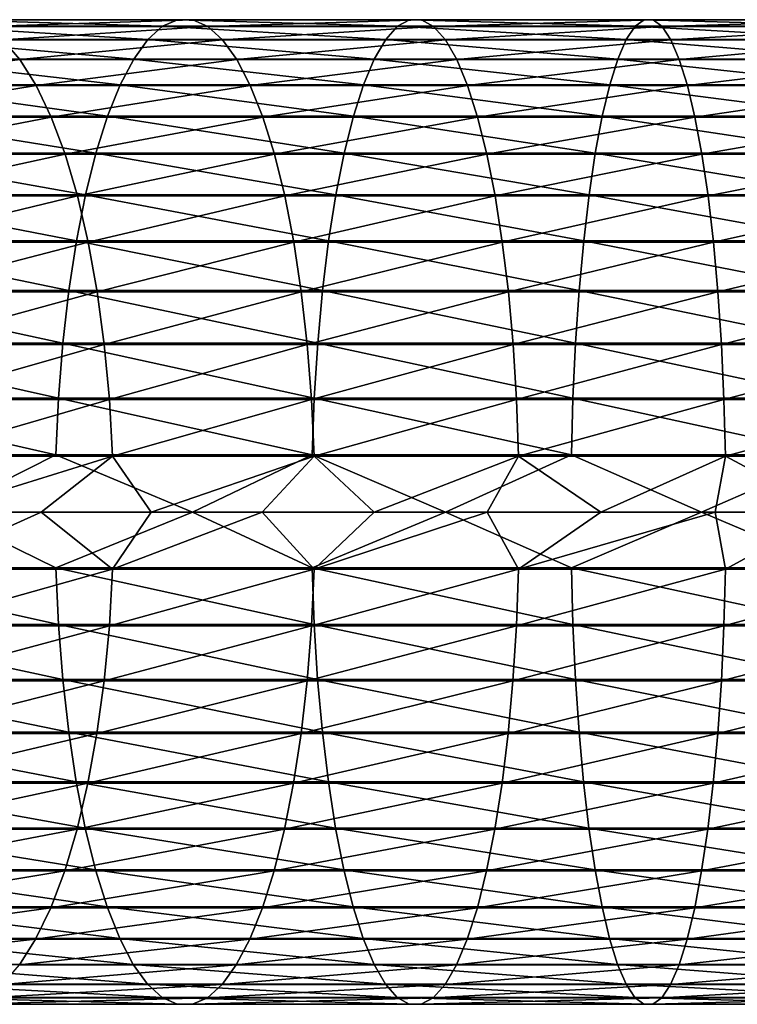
# Model space of a CAD drawing. Header units: metres. Extents: x -23 to 265, y -23 to 70.
# Tile 53 of 64: x 87 to 107, y -14 to 14. Entities that reach past the tile are written whole.
import ezdxf

# ---------------------------------------------------------------- set-up
doc = ezdxf.new("R2010")
doc.units = ezdxf.units.M
doc.layers.add('solid_SWIVIEL_SPOUT_SW0001', color=7, linetype='CONTINUOUS')

msp = doc.modelspace()

# ---------------------------------------------------------------- linework, layer by layer
at = {"layer": 'solid_SWIVIEL_SPOUT_SW0001'}
for points in [[(84.616531, 13.977437, 298.667114), (84.105621, 13.790409, 300.203308), (90.679047, 13.790409, 302.192902)], [(91.105766, 13.977437, 300.631226), (84.616531, 13.977437, 298.667114), (90.679047, 13.790409, 302.192902)], [(85.130836, 13.975067, 297.120728), (84.616531, 13.977437, 298.667114), (91.105766, 13.977437, 300.631226)], [(91.535332, 13.975067, 299.059174), (85.130836, 13.975067, 297.120728), (91.105766, 13.977437, 300.631226)], [(91.105766, 13.977437, 300.631226), (90.679047, 13.790409, 302.192902), (97.350815, 13.790409, 303.82254)], [(97.692101, 13.977437, 302.240021), (91.105766, 13.977437, 300.631226), (97.350815, 13.790409, 303.82254)], [(91.535332, 13.975067, 299.059174), (91.105766, 13.977437, 300.631226), (97.692101, 13.977437, 302.240021)], [(98.035652, 13.975067, 300.646973), (91.535332, 13.975067, 299.059174), (97.692101, 13.977437, 302.240021)], [(97.692101, 13.977437, 302.240021), (97.350815, 13.790409, 303.82254), (104.101242, 13.790409, 305.087463)], [(104.356079, 13.977437, 303.488739), (97.692101, 13.977437, 302.240021), (104.101242, 13.790409, 305.087463)], [(98.035652, 13.975067, 300.646973), (97.692101, 13.977437, 302.240021), (104.356079, 13.977437, 303.488739)], [(104.612602, 13.975067, 301.879364), (98.035652, 13.975067, 300.646973), (104.356079, 13.977437, 303.488739)], [(104.356079, 13.977437, 303.488739), (104.101242, 13.790409, 305.087463), (110.910408, 13.790409, 305.983917)], [(111.078041, 13.977437, 304.373688), (104.356079, 13.977437, 303.488739), (110.910408, 13.790409, 305.983917)], [(104.612602, 13.975067, 301.879364), (104.356079, 13.977437, 303.488739), (111.078041, 13.977437, 304.373688)], [(111.246788, 13.975067, 302.752777), (104.612602, 13.975067, 301.879364), (111.078041, 13.977437, 304.373688)], [(84.105621, 13.790409, 300.203308), (83.605034, 13.416516, 301.708435), (90.260941, 13.416516, 303.722992)], [(90.679047, 13.790409, 302.192902), (84.105621, 13.790409, 300.203308), (90.260941, 13.416516, 303.722992)], [(85.641571, 13.78333, 295.585052), (85.130836, 13.975067, 297.120728), (91.535332, 13.975067, 299.059174)], [(91.961914, 13.78333, 297.498047), (85.641571, 13.78333, 295.585052), (91.535332, 13.975067, 299.059174)], [(86.141815, 13.404825, 294.080933), (85.641571, 13.78333, 295.585052), (91.961914, 13.78333, 297.498047)], [(92.37973, 13.404825, 295.968994), (86.141815, 13.404825, 294.080933), (91.961914, 13.78333, 297.498047)], [(90.679047, 13.790409, 302.192902), (90.260941, 13.416516, 303.722992), (97.016426, 13.416516, 305.373108)], [(97.350815, 13.790409, 303.82254), (90.679047, 13.790409, 302.192902), (97.016426, 13.416516, 305.373108)], [(91.961914, 13.78333, 297.498047), (91.535332, 13.975067, 299.059174), (98.035652, 13.975067, 300.646973)], [(98.376816, 13.78333, 299.064972), (91.961914, 13.78333, 297.498047), (98.035652, 13.975067, 300.646973)], [(92.37973, 13.404825, 295.968994), (91.961914, 13.78333, 297.498047), (98.376816, 13.78333, 299.064972)], [(98.710976, 13.404825, 297.515472), (92.37973, 13.404825, 295.968994), (98.376816, 13.78333, 299.064972)], [(97.350815, 13.790409, 303.82254), (97.016426, 13.416516, 305.373108), (103.851555, 13.416516, 306.6539)], [(104.101242, 13.790409, 305.087463), (97.350815, 13.790409, 303.82254), (103.851555, 13.416516, 306.6539)], [(98.376816, 13.78333, 299.064972), (98.035652, 13.975067, 300.646973), (104.612602, 13.975067, 301.879364)], [(104.867355, 13.78333, 300.281189), (98.376816, 13.78333, 299.064972), (104.612602, 13.975067, 301.879364)], [(98.710976, 13.404825, 297.515472), (98.376816, 13.78333, 299.064972), (104.867355, 13.78333, 300.281189)], [(105.116867, 13.404825, 298.71582), (98.710976, 13.404825, 297.515472), (104.867355, 13.78333, 300.281189)], [(104.101242, 13.790409, 305.087463), (103.851555, 13.416516, 306.6539), (110.746162, 13.416516, 307.561584)], [(110.910408, 13.790409, 305.983917), (104.101242, 13.790409, 305.087463), (110.746162, 13.416516, 307.561584)], [(104.867355, 13.78333, 300.281189), (104.612602, 13.975067, 301.879364), (111.246788, 13.975067, 302.752777)], [(111.41436, 13.78333, 301.143127), (104.867355, 13.78333, 300.281189), (111.246788, 13.975067, 302.752777)], [(105.116867, 13.404825, 298.71582), (104.867355, 13.78333, 300.281189), (111.41436, 13.78333, 301.143127)], [(111.578491, 13.404825, 299.566528), (105.116867, 13.404825, 298.71582), (111.41436, 13.78333, 301.143127)], [(86.624786, 12.84468, 292.628754), (80.576767, 12.84468, 290.433105), (86.141815, 13.404825, 294.080933)], [(83.605034, 13.416516, 301.708435), (83.121552, 12.860826, 303.16217), (89.857117, 12.860826, 305.200836)], [(90.260941, 13.416516, 303.722992), (83.605034, 13.416516, 301.708435), (89.857117, 12.860826, 305.200836)], [(86.624786, 12.84468, 292.628754), (86.141815, 13.404825, 294.080933), (92.37973, 13.404825, 295.968994)], [(92.783119, 12.84468, 294.492706), (86.624786, 12.84468, 292.628754), (92.37973, 13.404825, 295.968994)], [(90.260941, 13.416516, 303.722992), (89.857117, 12.860826, 305.200836), (96.693459, 12.860826, 306.870697)], [(97.016426, 13.416516, 305.373108), (90.260941, 13.416516, 303.722992), (96.693459, 12.860826, 306.870697)], [(92.783119, 12.84468, 294.492706), (92.37973, 13.404825, 295.968994), (98.710976, 13.404825, 297.515472)], [(99.033592, 12.84468, 296.01947), (92.783119, 12.84468, 294.492706), (98.710976, 13.404825, 297.515472)], [(97.016426, 13.416516, 305.373108), (96.693459, 12.860826, 306.870697), (103.610405, 12.860826, 308.166809)], [(103.851555, 13.416516, 306.6539), (97.016426, 13.416516, 305.373108), (103.610405, 12.860826, 308.166809)], [(99.033592, 12.84468, 296.01947), (98.710976, 13.404825, 297.515472), (105.116867, 13.404825, 298.71582)], [(105.357765, 12.84468, 297.204529), (99.033592, 12.84468, 296.01947), (105.116867, 13.404825, 298.71582)], [(103.851555, 13.416516, 306.6539), (103.610405, 12.860826, 308.166809), (110.587532, 12.860826, 309.085388)], [(110.746162, 13.416516, 307.561584), (103.851555, 13.416516, 306.6539), (110.587532, 12.860826, 309.085388)], [(105.357765, 12.84468, 297.204529), (105.116867, 13.404825, 298.71582), (111.578491, 13.404825, 299.566528)], [(111.736961, 12.84468, 298.044342), (105.357765, 12.84468, 297.204529), (111.578491, 13.404825, 299.566528)], [(83.121552, 12.860826, 303.16217), (82.661728, 12.130866, 304.544769), (89.473061, 12.130866, 306.606384)], [(89.857117, 12.860826, 305.200836), (83.121552, 12.860826, 303.16217), (89.473061, 12.130866, 306.606384)], [(89.857117, 12.860826, 305.200836), (89.473061, 12.130866, 306.606384), (96.386299, 12.130866, 308.295013)], [(96.693459, 12.860826, 306.870697), (89.857117, 12.860826, 305.200836), (96.386299, 12.130866, 308.295013)], [(96.693459, 12.860826, 306.870697), (96.386299, 12.130866, 308.295013), (103.38105, 12.130866, 309.605713)], [(103.610405, 12.860826, 308.166809), (96.693459, 12.860826, 306.870697), (103.38105, 12.130866, 309.605713)], [(103.610405, 12.860826, 308.166809), (103.38105, 12.130866, 309.605713), (110.436653, 12.130866, 310.534607)], [(110.587532, 12.860826, 309.085388), (103.610405, 12.860826, 308.166809), (110.436653, 12.130866, 310.534607)], [(81.110222, 12.110486, 289.079498), (80.576767, 12.84468, 290.433105), (86.624786, 12.84468, 292.628754)], [(87.083939, 12.110486, 291.248169), (81.110222, 12.110486, 289.079498), (86.624786, 12.84468, 292.628754)], [(87.083939, 12.110486, 291.248169), (86.624786, 12.84468, 292.628754), (92.783119, 12.84468, 294.492706)], [(93.166618, 12.110486, 293.089233), (87.083939, 12.110486, 291.248169), (92.783119, 12.84468, 294.492706)], [(93.166618, 12.110486, 293.089233), (92.783119, 12.84468, 294.492706), (99.033592, 12.84468, 296.01947)], [(99.340309, 12.110486, 294.597229), (93.166618, 12.110486, 293.089233), (99.033592, 12.84468, 296.01947)], [(99.340309, 12.110486, 294.597229), (99.033592, 12.84468, 296.01947), (105.357765, 12.84468, 297.204529)], [(105.586784, 12.110486, 295.767731), (99.340309, 12.110486, 294.597229), (105.357765, 12.84468, 297.204529)], [(105.586784, 12.110486, 295.767731), (105.357765, 12.84468, 297.204529), (111.736961, 12.84468, 298.044342)], [(111.887611, 12.110486, 296.59726), (105.586784, 12.110486, 295.767731), (111.736961, 12.84468, 298.044342)], [(81.60878, 11.212191, 287.814453), (81.110222, 12.110486, 289.079498), (87.083939, 12.110486, 291.248169)], [(87.513062, 11.212191, 289.957916), (81.60878, 11.212191, 287.814453), (87.083939, 12.110486, 291.248169)], [(82.661728, 12.130866, 304.544769), (82.231781, 11.23653, 305.837494), (89.113953, 11.23653, 307.920563)], [(89.473061, 12.130866, 306.606384), (82.661728, 12.130866, 304.544769), (89.113953, 11.23653, 307.920563)], [(87.513062, 11.212191, 289.957916), (87.083939, 12.110486, 291.248169), (93.166618, 12.110486, 293.089233)], [(93.525032, 11.212191, 291.777588), (87.513062, 11.212191, 289.957916), (93.166618, 12.110486, 293.089233)], [(89.473061, 12.130866, 306.606384), (89.113953, 11.23653, 307.920563), (96.099098, 11.23653, 309.62677)], [(96.386299, 12.130866, 308.295013), (89.473061, 12.130866, 306.606384), (96.099098, 11.23653, 309.62677)], [(93.525032, 11.212191, 291.777588), (93.166618, 12.110486, 293.089233), (99.340309, 12.110486, 294.597229)], [(99.626961, 11.212191, 293.268036), (93.525032, 11.212191, 291.777588), (99.340309, 12.110486, 294.597229)], [(96.386299, 12.130866, 308.295013), (96.099098, 11.23653, 309.62677), (103.166595, 11.23653, 310.95108)], [(103.38105, 12.130866, 309.605713), (96.386299, 12.130866, 308.295013), (103.166595, 11.23653, 310.95108)], [(99.626961, 11.212191, 293.268036), (99.340309, 12.110486, 294.597229), (105.586784, 12.110486, 295.767731)], [(105.800827, 11.212191, 294.424927), (99.626961, 11.212191, 293.268036), (105.586784, 12.110486, 295.767731)], [(103.38105, 12.130866, 309.605713), (103.166595, 11.23653, 310.95108), (110.295586, 11.23653, 311.889648)], [(110.436653, 12.130866, 310.534607), (103.38105, 12.130866, 309.605713), (110.295586, 11.23653, 311.889648)], [(105.800827, 11.212191, 294.424927), (105.586784, 12.110486, 295.767731), (111.887611, 12.110486, 296.59726)], [(112.028412, 11.212191, 295.244812), (105.800827, 11.212191, 294.424927), (111.887611, 12.110486, 296.59726)], [(82.065689, 10.161966, 286.65506), (81.60878, 11.212191, 287.814453), (87.513062, 11.212191, 289.957916)], [(82.231781, 11.23653, 305.837494), (81.837555, 10.189936, 307.022858), (88.784683, 10.189936, 309.12558)], [(87.906326, 10.161966, 288.775452), (82.065689, 10.161966, 286.65506), (87.513062, 11.212191, 289.957916)], [(89.113953, 11.23653, 307.920563), (82.231781, 11.23653, 305.837494), (88.784683, 10.189936, 309.12558)], [(87.906326, 10.161966, 288.775452), (87.513062, 11.212191, 289.957916), (93.525032, 11.212191, 291.777588)], [(93.8535, 10.161966, 290.5755), (87.906326, 10.161966, 288.775452), (93.525032, 11.212191, 291.777588)], [(89.113953, 11.23653, 307.920563), (88.784683, 10.189936, 309.12558), (95.835754, 10.189936, 310.8479)], [(96.099098, 11.23653, 309.62677), (89.113953, 11.23653, 307.920563), (95.835754, 10.189936, 310.8479)], [(93.8535, 10.161966, 290.5755), (93.525032, 11.212191, 291.777588), (99.626961, 11.212191, 293.268036)], [(99.889656, 10.161966, 292.049896), (93.8535, 10.161966, 290.5755), (99.626961, 11.212191, 293.268036)], [(96.099098, 11.23653, 309.62677), (95.835754, 10.189936, 310.8479), (102.969963, 10.189936, 312.184723)], [(103.166595, 11.23653, 310.95108), (96.099098, 11.23653, 309.62677), (102.969963, 10.189936, 312.184723)], [(99.889656, 10.161966, 292.049896), (99.626961, 11.212191, 293.268036), (105.800827, 11.212191, 294.424927)], [(105.996979, 10.161966, 293.194305), (99.889656, 10.161966, 292.049896), (105.800827, 11.212191, 294.424927)], [(103.166595, 11.23653, 310.95108), (102.969963, 10.189936, 312.184723), (110.166237, 10.189936, 313.132141)], [(110.295586, 11.23653, 311.889648), (103.166595, 11.23653, 310.95108), (110.166237, 10.189936, 313.132141)], [(105.996979, 10.161966, 293.194305), (105.800827, 11.212191, 294.424927), (112.028412, 11.212191, 295.244812)], [(112.15744, 10.161966, 294.005341), (105.996979, 10.161966, 293.194305), (112.028412, 11.212191, 295.244812)], [(81.837555, 10.189936, 307.022858), (81.484375, 9.005264, 308.084808), (88.4897, 9.005264, 310.205109)], [(88.784683, 10.189936, 309.12558), (81.837555, 10.189936, 307.022858), (88.4897, 9.005264, 310.205109)], [(82.474747, 8.974045, 285.617096), (82.065689, 10.161966, 286.65506), (87.906326, 10.161966, 288.775452)], [(88.258415, 8.974045, 287.716797), (82.474747, 8.974045, 285.617096), (87.906326, 10.161966, 288.775452)], [(88.258415, 8.974045, 287.716797), (87.906326, 10.161966, 288.775452), (93.8535, 10.161966, 290.5755)], [(94.147575, 8.974045, 289.499298), (88.258415, 8.974045, 287.716797), (93.8535, 10.161966, 290.5755)], [(88.784683, 10.189936, 309.12558), (88.4897, 9.005264, 310.205109), (95.599838, 9.005264, 311.941864)], [(95.835754, 10.189936, 310.8479), (88.784683, 10.189936, 309.12558), (95.599838, 9.005264, 311.941864)], [(94.147575, 8.974045, 289.499298), (93.8535, 10.161966, 290.5755), (99.889656, 10.161966, 292.049896)], [(100.124855, 8.974045, 290.95932), (94.147575, 8.974045, 289.499298), (99.889656, 10.161966, 292.049896)], [(95.835754, 10.189936, 310.8479), (95.599838, 9.005264, 311.941864), (102.7938, 9.005264, 313.289886)], [(102.969963, 10.189936, 312.184723), (95.835754, 10.189936, 310.8479), (102.7938, 9.005264, 313.289886)], [(100.124855, 8.974045, 290.95932), (99.889656, 10.161966, 292.049896), (105.996979, 10.161966, 293.194305)], [(106.1726, 8.974045, 292.09256), (100.124855, 8.974045, 290.95932), (105.996979, 10.161966, 293.194305)], [(102.969963, 10.189936, 312.184723), (102.7938, 9.005264, 313.289886), (110.050362, 9.005264, 314.245239)], [(110.166237, 10.189936, 313.132141), (102.969963, 10.189936, 312.184723), (110.050362, 9.005264, 314.245239)], [(106.1726, 8.974045, 292.09256), (105.996979, 10.161966, 293.194305), (112.15744, 10.161966, 294.005341)], [(112.272964, 8.974045, 292.895691), (106.1726, 8.974045, 292.09256), (112.15744, 10.161966, 294.005341)], [(81.484375, 9.005264, 308.084808), (81.17704, 7.698569, 309.008881), (88.233002, 7.698569, 311.144531)], [(88.4897, 9.005264, 310.205109), (81.484375, 9.005264, 308.084808), (88.233002, 7.698569, 311.144531)], [(82.830429, 7.664522, 284.7146), (82.474747, 8.974045, 285.617096), (88.258415, 8.974045, 287.716797)], [(88.564552, 7.664522, 286.796326), (82.830429, 7.664522, 284.7146), (88.258415, 8.974045, 287.716797)], [(88.4897, 9.005264, 310.205109), (88.233002, 7.698569, 311.144531), (95.394539, 7.698569, 312.893829)], [(88.564552, 7.664522, 286.796326), (88.258415, 8.974045, 287.716797), (94.147575, 8.974045, 289.499298)], [(95.599838, 9.005264, 311.941864), (88.4897, 9.005264, 310.205109), (95.394539, 7.698569, 312.893829)], [(94.403275, 7.664522, 288.563538), (88.564552, 7.664522, 286.796326), (94.147575, 8.974045, 289.499298)], [(94.403275, 7.664522, 288.563538), (94.147575, 8.974045, 289.499298), (100.124855, 8.974045, 290.95932)], [(100.329346, 7.664522, 290.011047), (94.403275, 7.664522, 288.563538), (100.124855, 8.974045, 290.95932)], [(95.599838, 9.005264, 311.941864), (95.394539, 7.698569, 312.893829), (102.640503, 7.698569, 314.251617)], [(102.7938, 9.005264, 313.289886), (95.599838, 9.005264, 311.941864), (102.640503, 7.698569, 314.251617)], [(100.329346, 7.664522, 290.011047), (100.124855, 8.974045, 290.95932), (106.1726, 8.974045, 292.09256)], [(106.325294, 7.664522, 291.134583), (100.329346, 7.664522, 290.011047), (106.1726, 8.974045, 292.09256)], [(102.7938, 9.005264, 313.289886), (102.640503, 7.698569, 314.251617), (109.949524, 7.698569, 315.213867)], [(110.050362, 9.005264, 314.245239), (102.7938, 9.005264, 313.289886), (109.949524, 7.698569, 315.213867)], [(106.325294, 7.664522, 291.134583), (106.1726, 8.974045, 292.09256), (112.272964, 8.974045, 292.895691)], [(112.373413, 7.664522, 291.930847), (106.325294, 7.664522, 291.134583), (112.272964, 8.974045, 292.895691)], [(81.17704, 7.698569, 309.008881), (80.919701, 6.287555, 309.782623), (88.018066, 6.287555, 311.931122)], [(88.233002, 7.698569, 311.144531), (81.17704, 7.698569, 309.008881), (88.018066, 6.287555, 311.931122)], [(83.127892, 6.251143, 283.959808), (82.830429, 7.664522, 284.7146), (88.564552, 7.664522, 286.796326)], [(88.820587, 6.251143, 286.026459), (83.127892, 6.251143, 283.959808), (88.564552, 7.664522, 286.796326)], [(88.233002, 7.698569, 311.144531), (88.018066, 6.287555, 311.931122), (95.222641, 6.287555, 313.690918)], [(95.394539, 7.698569, 312.893829), (88.233002, 7.698569, 311.144531), (95.222641, 6.287555, 313.690918)], [(88.820587, 6.251143, 286.026459), (88.564552, 7.664522, 286.796326), (94.403275, 7.664522, 288.563538)], [(94.617119, 6.251143, 287.780914), (88.820587, 6.251143, 286.026459), (94.403275, 7.664522, 288.563538)], [(94.617119, 6.251143, 287.780914), (94.403275, 7.664522, 288.563538), (100.329346, 7.664522, 290.011047)], [(100.500381, 6.251143, 289.217987), (94.617119, 6.251143, 287.780914), (100.329346, 7.664522, 290.011047)], [(95.394539, 7.698569, 312.893829), (95.222641, 6.287555, 313.690918), (102.512154, 6.287555, 315.056854)], [(102.640503, 7.698569, 314.251617), (95.394539, 7.698569, 312.893829), (102.512154, 6.287555, 315.056854)], [(100.500381, 6.251143, 289.217987), (100.329346, 7.664522, 290.011047), (106.325294, 7.664522, 291.134583)], [(106.453003, 6.251143, 290.333405), (100.500381, 6.251143, 289.217987), (106.325294, 7.664522, 291.134583)], [(102.640503, 7.698569, 314.251617), (102.512154, 6.287555, 315.056854), (109.865089, 6.287555, 316.024872)], [(109.949524, 7.698569, 315.213867), (102.640503, 7.698569, 314.251617), (109.865089, 6.287555, 316.024872)], [(106.453003, 6.251143, 290.333405), (106.325294, 7.664522, 291.134583), (112.373413, 7.664522, 291.930847)], [(112.45742, 6.251143, 291.123901), (106.453003, 6.251143, 290.333405), (112.373413, 7.664522, 291.930847)], [(80.919701, 6.287555, 309.782623), (80.715858, 4.791343, 310.395538), (87.847809, 4.791343, 312.554199)], [(88.018066, 6.287555, 311.931122), (80.919701, 6.287555, 309.782623), (87.847809, 4.791343, 312.554199)], [(83.363129, 4.753058, 283.362915), (83.127892, 6.251143, 283.959808), (88.820587, 6.251143, 286.026459)], [(89.023056, 4.753058, 285.417694), (83.363129, 4.753058, 283.362915), (88.820587, 6.251143, 286.026459)], [(88.018066, 6.287555, 311.931122), (87.847809, 4.791343, 312.554199), (95.086472, 4.791343, 314.322327)], [(95.222641, 6.287555, 313.690918), (88.018066, 6.287555, 311.931122), (95.086472, 4.791343, 314.322327)], [(89.023056, 4.753058, 285.417694), (88.820587, 6.251143, 286.026459), (94.617119, 6.251143, 287.780914)], [(94.786232, 4.753058, 287.162048), (89.023056, 4.753058, 285.417694), (94.617119, 6.251143, 287.780914)], [(94.786232, 4.753058, 287.162048), (94.617119, 6.251143, 287.780914), (100.500381, 6.251143, 289.217987)], [(100.635628, 4.753058, 288.59082), (94.786232, 4.753058, 287.162048), (100.500381, 6.251143, 289.217987)], [(95.222641, 6.287555, 313.690918), (95.086472, 4.791343, 314.322327), (102.410477, 4.791343, 315.694733)], [(102.512154, 6.287555, 315.056854), (95.222641, 6.287555, 313.690918), (102.410477, 4.791343, 315.694733)], [(100.635628, 4.753058, 288.59082), (100.500381, 6.251143, 289.217987), (106.453003, 6.251143, 290.333405)], [(106.553993, 4.753058, 289.699829), (100.635628, 4.753058, 288.59082), (106.453003, 6.251143, 290.333405)], [(102.512154, 6.287555, 315.056854), (102.410477, 4.791343, 315.694733), (109.798203, 4.791343, 316.667328)], [(109.865089, 6.287555, 316.024872), (102.512154, 6.287555, 315.056854), (109.798203, 4.791343, 316.667328)], [(106.553993, 4.753058, 289.699829), (106.453003, 6.251143, 290.333405), (112.45742, 6.251143, 291.123901)], [(112.523849, 4.753058, 290.485779), (106.553993, 4.753058, 289.699829), (112.45742, 6.251143, 291.123901)], [(80.715858, 4.791343, 310.395538), (80.568268, 3.230207, 310.839325), (87.724541, 3.230207, 313.00531)], [(87.847809, 4.791343, 312.554199), (80.715858, 4.791343, 310.395538), (87.724541, 3.230207, 313.00531)], [(83.532936, 3.190568, 282.932037), (83.363129, 4.753058, 283.362915), (89.023056, 4.753058, 285.417694)], [(89.169212, 3.190568, 284.978241), (83.532936, 3.190568, 282.932037), (89.023056, 4.753058, 285.417694)], [(87.847809, 4.791343, 312.554199), (87.724541, 3.230207, 313.00531), (94.987885, 3.230207, 314.77948)], [(95.086472, 4.791343, 314.322327), (87.847809, 4.791343, 312.554199), (94.987885, 3.230207, 314.77948)], [(89.169212, 3.190568, 284.978241), (89.023056, 4.753058, 285.417694), (94.786232, 4.753058, 287.162048)], [(94.908302, 3.190568, 286.715302), (89.169212, 3.190568, 284.978241), (94.786232, 4.753058, 287.162048)], [(94.908302, 3.190568, 286.715302), (94.786232, 4.753058, 287.162048), (100.635628, 4.753058, 288.59082)], [(100.733261, 3.190568, 288.138123), (94.908302, 3.190568, 286.715302), (100.635628, 4.753058, 288.59082)], [(95.086472, 4.791343, 314.322327), (94.987885, 3.230207, 314.77948), (102.336861, 3.230207, 316.156555)], [(102.410477, 4.791343, 315.694733), (95.086472, 4.791343, 314.322327), (102.336861, 3.230207, 316.156555)], [(100.733261, 3.190568, 288.138123), (100.635628, 4.753058, 288.59082), (106.553993, 4.753058, 289.699829)], [(106.626892, 3.190568, 289.242493), (100.733261, 3.190568, 288.138123), (106.553993, 4.753058, 289.699829)], [(102.410477, 4.791343, 315.694733), (102.336861, 3.230207, 316.156555), (109.749779, 3.230207, 317.132477)], [(109.798203, 4.791343, 316.667328), (102.410477, 4.791343, 315.694733), (109.749779, 3.230207, 317.132477)], [(106.626892, 3.190568, 289.242493), (106.553993, 4.753058, 289.699829), (112.523849, 4.753058, 290.485779)], [(112.5718, 3.190568, 290.025146), (106.626892, 3.190568, 289.242493), (112.523849, 4.753058, 290.485779)], [(80.568268, 3.230207, 310.839325), (80.478935, 1.625301, 311.107941), (87.649925, 1.625301, 313.278381)], [(87.724541, 3.230207, 313.00531), (80.568268, 3.230207, 310.839325), (87.649925, 1.625301, 313.278381)], [(83.635017, 1.584845, 282.673035), (83.532936, 3.190568, 282.932037), (89.169212, 3.190568, 284.978241)], [(89.25708, 1.584845, 284.71405), (83.635017, 1.584845, 282.673035), (89.169212, 3.190568, 284.978241)], [(87.724541, 3.230207, 313.00531), (87.649925, 1.625301, 313.278381), (94.928207, 1.625301, 315.056213)], [(94.987885, 3.230207, 314.77948), (87.724541, 3.230207, 313.00531), (94.928207, 1.625301, 315.056213)], [(89.25708, 1.584845, 284.71405), (89.169212, 3.190568, 284.978241), (94.908302, 3.190568, 286.715302)], [(94.981689, 1.584845, 286.446716), (89.25708, 1.584845, 284.71405), (94.908302, 3.190568, 286.715302)], [(94.981689, 1.584845, 286.446716), (94.908302, 3.190568, 286.715302), (100.733261, 3.190568, 288.138123)], [(94.987885, 3.230207, 314.77948), (94.928207, 1.625301, 315.056213), (102.292297, 1.625301, 316.436127)], [(100.791954, 1.584845, 287.865967), (94.981689, 1.584845, 286.446716), (100.733261, 3.190568, 288.138123)], [(102.336861, 3.230207, 316.156555), (94.987885, 3.230207, 314.77948), (102.292297, 1.625301, 316.436127)], [(100.791954, 1.584845, 287.865967), (100.733261, 3.190568, 288.138123), (106.626892, 3.190568, 289.242493)], [(106.670715, 1.584845, 288.967529), (100.791954, 1.584845, 287.865967), (106.626892, 3.190568, 289.242493)], [(102.336861, 3.230207, 316.156555), (102.292297, 1.625301, 316.436127), (109.720467, 1.625301, 317.414063)], [(109.749779, 3.230207, 317.132477), (102.336861, 3.230207, 316.156555), (109.720467, 1.625301, 317.414063)], [(106.670715, 1.584845, 288.967529), (106.626892, 3.190568, 289.242493), (112.5718, 3.190568, 290.025146)], [(112.600632, 1.584845, 289.74823), (106.670715, 1.584845, 288.967529), (112.5718, 3.190568, 290.025146)], [(84.42115, 0, 312.452545), (87.649925, 1.625301, 313.278381), (80.478935, 1.625301, 311.107941)], [(84.131813, 0, 282.770874), (83.635017, 1.584845, 282.673035), (89.25708, 1.584845, 284.71405)], [(87.224693, 0, 283.920532), (84.131813, 0, 282.770874), (89.25708, 1.584845, 284.71405)], [(84.42115, 0, 312.452545), (91.524376, 0, 314.374329), (87.649925, 1.625301, 313.278381)], [(90.35067, 0, 284.976898), (87.224693, 0, 283.920532), (89.25708, 1.584845, 284.71405)], [(91.524376, 0, 314.374329), (94.928207, 1.625301, 315.056213), (87.649925, 1.625301, 313.278381)], [(90.35067, 0, 284.976898), (89.25708, 1.584845, 284.71405), (94.981689, 1.584845, 286.446716)], [(93.50692, 0, 285.939026), (90.35067, 0, 284.976898), (94.981689, 1.584845, 286.446716)], [(91.524376, 0, 314.374329), (98.71994, 0, 315.914734), (94.928207, 1.625301, 315.056213)], [(96.690605, 0, 286.806061), (93.50692, 0, 285.939026), (94.981689, 1.584845, 286.446716)], [(98.71994, 0, 315.914734), (102.292297, 1.625301, 316.436127), (94.928207, 1.625301, 315.056213)], [(96.690605, 0, 286.806061), (94.981689, 1.584845, 286.446716), (100.791954, 1.584845, 287.865967)], [(99.898865, 0, 287.57724), (96.690605, 0, 286.806061), (100.791954, 1.584845, 287.865967)], [(98.71994, 0, 315.914734), (105.987389, 0, 317.069397), (102.292297, 1.625301, 316.436127)], [(103.128807, 0, 288.251831), (99.898865, 0, 287.57724), (100.791954, 1.584845, 287.865967)], [(103.128807, 0, 288.251831), (100.791954, 1.584845, 287.865967), (106.670715, 1.584845, 288.967529)], [(105.987389, 0, 317.069397), (109.720467, 1.625301, 317.414063), (102.292297, 1.625301, 316.436127)], [(106.377533, 0, 288.829224), (103.128807, 0, 288.251831), (106.670715, 1.584845, 288.967529)], [(105.987389, 0, 317.069397), (113.306046, 0, 317.835022), (109.720467, 1.625301, 317.414063)], [(109.64212, 0, 289.308929), (106.377533, 0, 288.829224), (106.670715, 1.584845, 288.967529)], [(109.64212, 0, 289.308929), (106.670715, 1.584845, 288.967529), (112.600632, 1.584845, 289.74823)], [(87.648689, -1.584845, 313.282898), (84.42115, 0, 312.452545), (80.477455, -1.584845, 311.112366)], [(87.648689, -1.584845, 313.282898), (91.524376, 0, 314.374329), (84.42115, 0, 312.452545)], [(94.927223, -1.584845, 315.06076), (91.524376, 0, 314.374329), (87.648689, -1.584845, 313.282898)], [(94.927223, -1.584845, 315.06076), (98.71994, 0, 315.914734), (91.524376, 0, 314.374329)], [(102.291565, -1.584845, 316.440735), (98.71994, 0, 315.914734), (94.927223, -1.584845, 315.06076)], [(102.291565, -1.584845, 316.440735), (105.987389, 0, 317.069397), (98.71994, 0, 315.914734)], [(109.719986, -1.584845, 317.418701), (105.987389, 0, 317.069397), (102.291565, -1.584845, 316.440735)], [(109.719986, -1.584845, 317.418701), (113.306046, 0, 317.835022), (105.987389, 0, 317.069397)], [(83.633308, -1.625301, 282.677368), (84.131813, 0, 282.770874), (87.224693, 0, 283.920532)], [(89.255608, -1.625301, 284.718475), (83.633308, -1.625301, 282.677368), (87.224693, 0, 283.920532)], [(89.255608, -1.625301, 284.718475), (87.224693, 0, 283.920532), (90.35067, 0, 284.976898)], [(89.255608, -1.625301, 284.718475), (90.35067, 0, 284.976898), (93.50692, 0, 285.939026)], [(94.980461, -1.625301, 286.451233), (89.255608, -1.625301, 284.718475), (93.50692, 0, 285.939026)], [(94.980461, -1.625301, 286.451233), (93.50692, 0, 285.939026), (96.690605, 0, 286.806061)], [(94.980461, -1.625301, 286.451233), (96.690605, 0, 286.806061), (99.898865, 0, 287.57724)], [(100.79097, -1.625301, 287.870514), (94.980461, -1.625301, 286.451233), (99.898865, 0, 287.57724)], [(100.79097, -1.625301, 287.870514), (99.898865, 0, 287.57724), (103.128807, 0, 288.251831)], [(100.79097, -1.625301, 287.870514), (103.128807, 0, 288.251831), (106.377533, 0, 288.829224)], [(106.669983, -1.625301, 288.972137), (100.79097, -1.625301, 287.870514), (106.377533, 0, 288.829224)], [(106.669983, -1.625301, 288.972137), (106.377533, 0, 288.829224), (109.64212, 0, 289.308929)], [(112.600151, -1.625301, 289.752869), (106.669983, -1.625301, 288.972137), (109.64212, 0, 289.308929)], [(80.477455, -1.584845, 311.112366), (80.565323, -3.190568, 310.848175), (87.722076, -3.190568, 313.014343)], [(87.648689, -1.584845, 313.282898), (80.477455, -1.584845, 311.112366), (87.722076, -3.190568, 313.014343)], [(83.52951, -3.230207, 282.940735), (83.633308, -1.625301, 282.677368), (89.255608, -1.625301, 284.718475)], [(89.166267, -3.230207, 284.987091), (83.52951, -3.230207, 282.940735), (89.255608, -1.625301, 284.718475)], [(87.648689, -1.584845, 313.282898), (87.722076, -3.190568, 313.014343), (94.985916, -3.190568, 314.788605)], [(94.927223, -1.584845, 315.06076), (87.648689, -1.584845, 313.282898), (94.985916, -3.190568, 314.788605)], [(89.166267, -3.230207, 284.987091), (89.255608, -1.625301, 284.718475), (94.980461, -1.625301, 286.451233)], [(94.905846, -3.230207, 286.724304), (89.166267, -3.230207, 284.987091), (94.980461, -1.625301, 286.451233)], [(94.905846, -3.230207, 286.724304), (94.980461, -1.625301, 286.451233), (100.79097, -1.625301, 287.870514)], [(100.731293, -3.230207, 288.147247), (94.905846, -3.230207, 286.724304), (100.79097, -1.625301, 287.870514)], [(94.927223, -1.584845, 315.06076), (94.985916, -3.190568, 314.788605), (102.335388, -3.190568, 316.165771)], [(102.291565, -1.584845, 316.440735), (94.927223, -1.584845, 315.06076), (102.335388, -3.190568, 316.165771)], [(100.731293, -3.230207, 288.147247), (100.79097, -1.625301, 287.870514), (106.669983, -1.625301, 288.972137)], [(106.62542, -3.230207, 289.251709), (100.731293, -3.230207, 288.147247), (106.669983, -1.625301, 288.972137)], [(102.291565, -1.584845, 316.440735), (102.335388, -3.190568, 316.165771), (109.74881, -3.190568, 317.141785)], [(109.719986, -1.584845, 317.418701), (102.291565, -1.584845, 316.440735), (109.74881, -3.190568, 317.141785)], [(106.62542, -3.230207, 289.251709), (106.669983, -1.625301, 288.972137), (112.600151, -1.625301, 289.752869)], [(112.570839, -3.230207, 290.034424), (106.62542, -3.230207, 289.251709), (112.600151, -1.625301, 289.752869)], [(80.565323, -3.190568, 310.848175), (80.711479, -4.753058, 310.408722), (87.844154, -4.753058, 312.567566)], [(87.722076, -3.190568, 313.014343), (80.565323, -3.190568, 310.848175), (87.844154, -4.753058, 312.567566)], [(83.35804, -4.791343, 283.375824), (83.52951, -3.230207, 282.940735), (89.166267, -3.230207, 284.987091)], [(89.018677, -4.791343, 285.430847), (83.35804, -4.791343, 283.375824), (89.166267, -3.230207, 284.987091)], [(87.722076, -3.190568, 313.014343), (87.844154, -4.753058, 312.567566), (95.083549, -4.753058, 314.335876)], [(94.985916, -3.190568, 314.788605), (87.722076, -3.190568, 313.014343), (95.083549, -4.753058, 314.335876)], [(89.018677, -4.791343, 285.430847), (89.166267, -3.230207, 284.987091), (94.905846, -3.230207, 286.724304)], [(94.78257, -4.791343, 287.175446), (89.018677, -4.791343, 285.430847), (94.905846, -3.230207, 286.724304)], [(94.78257, -4.791343, 287.175446), (94.905846, -3.230207, 286.724304), (100.731293, -3.230207, 288.147247)], [(100.632706, -4.791343, 288.604401), (94.78257, -4.791343, 287.175446), (100.731293, -3.230207, 288.147247)], [(94.985916, -3.190568, 314.788605), (95.083549, -4.753058, 314.335876), (102.408295, -4.753058, 315.708435)], [(102.335388, -3.190568, 316.165771), (94.985916, -3.190568, 314.788605), (102.408295, -4.753058, 315.708435)], [(100.632706, -4.791343, 288.604401), (100.731293, -3.230207, 288.147247), (106.62542, -3.230207, 289.251709)], [(106.551804, -4.791343, 289.713531), (100.632706, -4.791343, 288.604401), (106.62542, -3.230207, 289.251709)], [(102.335388, -3.190568, 316.165771), (102.408295, -4.753058, 315.708435), (109.796768, -4.753058, 316.681152)], [(109.74881, -3.190568, 317.141785), (102.335388, -3.190568, 316.165771), (109.796768, -4.753058, 316.681152)], [(106.551804, -4.791343, 289.713531), (106.62542, -3.230207, 289.251709), (112.570839, -3.230207, 290.034424)], [(112.522408, -4.791343, 290.499573), (106.551804, -4.791343, 289.713531), (112.570839, -3.230207, 290.034424)], [(80.711479, -4.753058, 310.408722), (80.913948, -6.251143, 309.799927), (88.01326, -6.251143, 311.9487)], [(87.844154, -4.753058, 312.567566), (80.711479, -4.753058, 310.408722), (88.01326, -6.251143, 311.9487)], [(83.121208, -6.287555, 283.976776), (83.35804, -4.791343, 283.375824), (89.018677, -4.791343, 285.430847)], [(88.814835, -6.287555, 286.043762), (83.121208, -6.287555, 283.976776), (89.018677, -4.791343, 285.430847)], [(87.844154, -4.753058, 312.567566), (88.01326, -6.251143, 311.9487), (95.218796, -6.251143, 313.70874)], [(95.083549, -4.753058, 314.335876), (87.844154, -4.753058, 312.567566), (95.218796, -6.251143, 313.70874)], [(88.814835, -6.287555, 286.043762), (89.018677, -4.791343, 285.430847), (94.78257, -4.791343, 287.175446)], [(94.612312, -6.287555, 287.798523), (88.814835, -6.287555, 286.043762), (94.78257, -4.791343, 287.175446)], [(94.612312, -6.287555, 287.798523), (94.78257, -4.791343, 287.175446), (100.632706, -4.791343, 288.604401)], [(100.496536, -6.287555, 289.235809), (94.612312, -6.287555, 287.798523), (100.632706, -4.791343, 288.604401)], [(95.083549, -4.753058, 314.335876), (95.218796, -6.251143, 313.70874), (102.509277, -6.251143, 315.07486)], [(102.408295, -4.753058, 315.708435), (95.083549, -4.753058, 314.335876), (102.509277, -6.251143, 315.07486)], [(100.496536, -6.287555, 289.235809), (100.632706, -4.791343, 288.604401), (106.551804, -4.791343, 289.713531)], [(106.450134, -6.287555, 290.35141), (100.496536, -6.287555, 289.235809), (106.551804, -4.791343, 289.713531)], [(102.408295, -4.753058, 315.708435), (102.509277, -6.251143, 315.07486), (109.863197, -6.251143, 316.04303)], [(109.796768, -4.753058, 316.681152), (102.408295, -4.753058, 315.708435), (109.863197, -6.251143, 316.04303)], [(106.450134, -6.287555, 290.35141), (106.551804, -4.791343, 289.713531), (112.522408, -4.791343, 290.499573)], [(112.455528, -6.287555, 291.142029), (106.450134, -6.287555, 290.35141), (112.522408, -4.791343, 290.499573)], [(80.913948, -6.251143, 309.799927), (81.169983, -7.664522, 309.03009), (88.227112, -7.664522, 311.166077)], [(88.01326, -6.251143, 311.9487), (80.913948, -6.251143, 309.799927), (88.227112, -7.664522, 311.166077)], [(82.822235, -7.698569, 284.735382), (83.121208, -6.287555, 283.976776), (88.814835, -6.287555, 286.043762)], [(88.557503, -7.698569, 286.817505), (82.822235, -7.698569, 284.735382), (88.814835, -6.287555, 286.043762)], [(88.01326, -6.251143, 311.9487), (88.227112, -7.664522, 311.166077), (95.389824, -7.664522, 312.91568)], [(95.218796, -6.251143, 313.70874), (88.01326, -6.251143, 311.9487), (95.389824, -7.664522, 312.91568)], [(88.557503, -7.698569, 286.817505), (88.814835, -6.287555, 286.043762), (94.612312, -6.287555, 287.798523)], [(94.397385, -7.698569, 288.585083), (88.557503, -7.698569, 286.817505), (94.612312, -6.287555, 287.798523)], [(94.397385, -7.698569, 288.585083), (94.612312, -6.287555, 287.798523), (100.496536, -6.287555, 289.235809)], [(100.324638, -7.698569, 290.032898), (94.397385, -7.698569, 288.585083), (100.496536, -6.287555, 289.235809)], [(95.218796, -6.251143, 313.70874), (95.389824, -7.664522, 312.91568), (102.636986, -7.664522, 314.273682)], [(102.509277, -6.251143, 315.07486), (95.218796, -6.251143, 313.70874), (102.636986, -7.664522, 314.273682)], [(100.324638, -7.698569, 290.032898), (100.496536, -6.287555, 289.235809), (106.450134, -6.287555, 290.35141)], [(106.321777, -7.698569, 291.156647), (100.324638, -7.698569, 290.032898), (106.450134, -6.287555, 290.35141)], [(102.509277, -6.251143, 315.07486), (102.636986, -7.664522, 314.273682), (109.947205, -7.664522, 315.236084)], [(109.863197, -6.251143, 316.04303), (102.509277, -6.251143, 315.07486), (109.947205, -7.664522, 315.236084)], [(106.321777, -7.698569, 291.156647), (106.450134, -6.287555, 290.35141), (112.455528, -6.287555, 291.142029)], [(112.371094, -7.698569, 291.953064), (106.321777, -7.698569, 291.156647), (112.455528, -6.287555, 291.142029)], [(81.169983, -7.664522, 309.03009), (81.47612, -8.974045, 308.109619), (88.482803, -8.974045, 310.230347)], [(88.227112, -7.664522, 311.166077), (81.169983, -7.664522, 309.03009), (88.482803, -8.974045, 310.230347)], [(82.465164, -9.005264, 285.641449), (82.822235, -7.698569, 284.735382), (88.557503, -7.698569, 286.817505)], [(88.25016, -9.005264, 287.741608), (82.465164, -9.005264, 285.641449), (88.557503, -7.698569, 286.817505)], [(88.227112, -7.664522, 311.166077), (88.482803, -8.974045, 310.230347), (95.594322, -8.974045, 311.967407)], [(95.389824, -7.664522, 312.91568), (88.227112, -7.664522, 311.166077), (95.594322, -8.974045, 311.967407)], [(88.25016, -9.005264, 287.741608), (88.557503, -7.698569, 286.817505), (94.397385, -7.698569, 288.585083)], [(94.140686, -9.005264, 289.524506), (88.25016, -9.005264, 287.741608), (94.397385, -7.698569, 288.585083)], [(94.140686, -9.005264, 289.524506), (94.397385, -7.698569, 288.585083), (100.324638, -7.698569, 290.032898)], [(100.119339, -9.005264, 290.984863), (94.140686, -9.005264, 289.524506), (100.324638, -7.698569, 290.032898)], [(95.389824, -7.664522, 312.91568), (95.594322, -8.974045, 311.967407), (102.789688, -8.974045, 313.315704)], [(102.636986, -7.664522, 314.273682), (95.389824, -7.664522, 312.91568), (102.789688, -8.974045, 313.315704)], [(100.119339, -9.005264, 290.984863), (100.324638, -7.698569, 290.032898), (106.321777, -7.698569, 291.156647)], [(106.16848, -9.005264, 292.118378), (100.119339, -9.005264, 290.984863), (106.321777, -7.698569, 291.156647)], [(102.636986, -7.664522, 314.273682), (102.789688, -8.974045, 313.315704), (110.047653, -8.974045, 314.27124)], [(109.947205, -7.664522, 315.236084), (102.636986, -7.664522, 314.273682), (110.047653, -8.974045, 314.27124)], [(106.16848, -9.005264, 292.118378), (106.321777, -7.698569, 291.156647), (112.371094, -7.698569, 291.953064)], [(112.270256, -9.005264, 292.921692), (106.16848, -9.005264, 292.118378), (112.371094, -7.698569, 291.953064)], [(81.47612, -8.974045, 308.109619), (81.828209, -10.161966, 307.050964), (88.776878, -10.161966, 309.154144)], [(88.482803, -8.974045, 310.230347), (81.47612, -8.974045, 308.109619), (88.776878, -10.161966, 309.154144)], [(82.054832, -10.189936, 286.682617), (82.465164, -9.005264, 285.641449), (88.25016, -9.005264, 287.741608)], [(87.896988, -10.189936, 288.803528), (82.054832, -10.189936, 286.682617), (88.25016, -9.005264, 287.741608)], [(87.896988, -10.189936, 288.803528), (88.25016, -9.005264, 287.741608), (94.140686, -9.005264, 289.524506)], [(93.845703, -10.189936, 290.604034), (87.896988, -10.189936, 288.803528), (94.140686, -9.005264, 289.524506)], [(88.482803, -8.974045, 310.230347), (88.776878, -10.161966, 309.154144), (95.829514, -10.161966, 310.876831)], [(95.594322, -8.974045, 311.967407), (88.482803, -8.974045, 310.230347), (95.829514, -10.161966, 310.876831)], [(93.845703, -10.189936, 290.604034), (94.140686, -9.005264, 289.524506), (100.119339, -9.005264, 290.984863)], [(99.883415, -10.189936, 292.078827), (93.845703, -10.189936, 290.604034), (100.119339, -9.005264, 290.984863)], [(95.594322, -8.974045, 311.967407), (95.829514, -10.161966, 310.876831), (102.965302, -10.161966, 312.213959)], [(102.789688, -8.974045, 313.315704), (95.594322, -8.974045, 311.967407), (102.965302, -10.161966, 312.213959)], [(99.883415, -10.189936, 292.078827), (100.119339, -9.005264, 290.984863), (106.16848, -9.005264, 292.118378)], [(105.992325, -10.189936, 293.223541), (99.883415, -10.189936, 292.078827), (106.16848, -9.005264, 292.118378)], [(102.789688, -8.974045, 313.315704), (102.965302, -10.161966, 312.213959), (110.163177, -10.161966, 313.16156)], [(110.047653, -8.974045, 314.27124), (102.789688, -8.974045, 313.315704), (110.163177, -10.161966, 313.16156)], [(105.992325, -10.189936, 293.223541), (106.16848, -9.005264, 292.118378), (112.270256, -9.005264, 292.921692)], [(112.154373, -10.189936, 294.03479), (105.992325, -10.189936, 293.223541), (112.270256, -9.005264, 292.921692)], [(81.596809, -11.23653, 287.844818), (82.054832, -10.189936, 286.682617), (87.896988, -10.189936, 288.803528)], [(87.502754, -11.23653, 289.988892), (81.596809, -11.23653, 287.844818), (87.896988, -10.189936, 288.803528)], [(81.828209, -10.161966, 307.050964), (82.221481, -11.212191, 305.8685), (89.105347, -11.212191, 307.952057)], [(88.776878, -10.161966, 309.154144), (81.828209, -10.161966, 307.050964), (89.105347, -11.212191, 307.952057)], [(87.502754, -11.23653, 289.988892), (87.896988, -10.189936, 288.803528), (93.845703, -10.189936, 290.604034)], [(93.516426, -11.23653, 291.809082), (87.502754, -11.23653, 289.988892), (93.845703, -10.189936, 290.604034)], [(88.776878, -10.161966, 309.154144), (89.105347, -11.212191, 307.952057), (96.092216, -11.212191, 309.658661)], [(95.829514, -10.161966, 310.876831), (88.776878, -10.161966, 309.154144), (96.092216, -11.212191, 309.658661)], [(93.516426, -11.23653, 291.809082), (93.845703, -10.189936, 290.604034), (99.883415, -10.189936, 292.078827)], [(99.620079, -11.23653, 293.299957), (93.516426, -11.23653, 291.809082), (99.883415, -10.189936, 292.078827)], [(95.829514, -10.161966, 310.876831), (96.092216, -11.212191, 309.658661), (103.161461, -11.212191, 310.983337)], [(102.965302, -10.161966, 312.213959), (95.829514, -10.161966, 310.876831), (103.161461, -11.212191, 310.983337)], [(99.620079, -11.23653, 293.299957), (99.883415, -10.189936, 292.078827), (105.992325, -10.189936, 293.223541)], [(105.795685, -11.23653, 294.457184), (99.620079, -11.23653, 293.299957), (105.992325, -10.189936, 293.223541)], [(102.965302, -10.161966, 312.213959), (103.161461, -11.212191, 310.983337), (110.292206, -11.212191, 311.922119)], [(110.163177, -10.161966, 313.16156), (102.965302, -10.161966, 312.213959), (110.292206, -11.212191, 311.922119)], [(105.795685, -11.23653, 294.457184), (105.992325, -10.189936, 293.223541), (112.154373, -10.189936, 294.03479)], [(112.025024, -11.23653, 295.277283), (105.795685, -11.23653, 294.457184), (112.154373, -10.189936, 294.03479)], [(81.097298, -12.130866, 289.112305), (81.596809, -11.23653, 287.844818), (87.502754, -11.23653, 289.988892)], [(87.072815, -12.130866, 291.281647), (81.097298, -12.130866, 289.112305), (87.502754, -11.23653, 289.988892)], [(82.221481, -11.212191, 305.8685), (82.650597, -12.110486, 304.578217), (89.46376, -12.110486, 306.640381)], [(89.105347, -11.212191, 307.952057), (82.221481, -11.212191, 305.8685), (89.46376, -12.110486, 306.640381)], [(87.072815, -12.130866, 291.281647), (87.502754, -11.23653, 289.988892), (93.516426, -11.23653, 291.809082)], [(93.157326, -12.130866, 293.12326), (87.072815, -12.130866, 291.281647), (93.516426, -11.23653, 291.809082)], [(89.105347, -11.212191, 307.952057), (89.46376, -12.110486, 306.640381), (96.378868, -12.110486, 308.329468)], [(96.092216, -11.212191, 309.658661), (89.105347, -11.212191, 307.952057), (96.378868, -12.110486, 308.329468)], [(93.157326, -12.130866, 293.12326), (93.516426, -11.23653, 291.809082), (99.620079, -11.23653, 293.299957)], [(99.332878, -12.130866, 294.631714), (93.157326, -12.130866, 293.12326), (99.620079, -11.23653, 293.299957)], [(96.092216, -11.212191, 309.658661), (96.378868, -12.110486, 308.329468), (103.375496, -12.110486, 309.640533)], [(103.161461, -11.212191, 310.983337), (96.092216, -11.212191, 309.658661), (103.375496, -12.110486, 309.640533)], [(99.332878, -12.130866, 294.631714), (99.620079, -11.23653, 293.299957), (105.795685, -11.23653, 294.457184)], [(105.581238, -12.130866, 295.802551), (99.332878, -12.130866, 294.631714), (105.795685, -11.23653, 294.457184)], [(103.161461, -11.212191, 310.983337), (103.375496, -12.110486, 309.640533), (110.433006, -12.110486, 310.569672)], [(110.292206, -11.212191, 311.922119), (103.161461, -11.212191, 310.983337), (110.433006, -12.110486, 310.569672)], [(105.581238, -12.130866, 295.802551), (105.795685, -11.23653, 294.457184), (112.025024, -11.23653, 295.277283)], [(111.883957, -12.130866, 296.632324), (105.581238, -12.130866, 295.802551), (112.025024, -11.23653, 295.277283)], [(80.563057, -12.860826, 290.467896), (81.097298, -12.130866, 289.112305), (87.072815, -12.130866, 291.281647)], [(86.612984, -12.860826, 292.664246), (80.563057, -12.860826, 290.467896), (87.072815, -12.130866, 291.281647)], [(82.650597, -12.110486, 304.578217), (83.109756, -12.84468, 303.197632), (89.847267, -12.84468, 305.236908)], [(89.46376, -12.110486, 306.640381), (82.650597, -12.110486, 304.578217), (89.847267, -12.84468, 305.236908)], [(86.612984, -12.860826, 292.664246), (87.072815, -12.130866, 291.281647), (93.157326, -12.130866, 293.12326)], [(92.773262, -12.860826, 294.528778), (86.612984, -12.860826, 292.664246), (93.157326, -12.130866, 293.12326)], [(89.46376, -12.110486, 306.640381), (89.847267, -12.84468, 305.236908), (96.685577, -12.84468, 306.907257)], [(96.378868, -12.110486, 308.329468), (89.46376, -12.110486, 306.640381), (96.685577, -12.84468, 306.907257)], [(92.773262, -12.860826, 294.528778), (93.157326, -12.130866, 293.12326), (99.332878, -12.130866, 294.631714)], [(99.025711, -12.860826, 296.05603), (92.773262, -12.860826, 294.528778), (99.332878, -12.130866, 294.631714)], [(96.378868, -12.110486, 308.329468), (96.685577, -12.84468, 306.907257), (103.604515, -12.84468, 308.203735)], [(103.375496, -12.110486, 309.640533), (96.378868, -12.110486, 308.329468), (103.604515, -12.84468, 308.203735)], [(99.025711, -12.860826, 296.05603), (99.332878, -12.130866, 294.631714), (105.581238, -12.130866, 295.802551)], [(105.351883, -12.860826, 297.241455), (99.025711, -12.860826, 296.05603), (105.581238, -12.130866, 295.802551)], [(103.375496, -12.110486, 309.640533), (103.604515, -12.84468, 308.203735), (110.583656, -12.84468, 309.122559)], [(110.433006, -12.110486, 310.569672), (103.375496, -12.110486, 309.640533), (110.583656, -12.84468, 309.122559)], [(105.351883, -12.860826, 297.241455), (105.581238, -12.130866, 295.802551), (111.883957, -12.130866, 296.632324)], [(111.733086, -12.860826, 298.081543), (105.351883, -12.860826, 297.241455), (111.883957, -12.130866, 296.632324)], [(83.109756, -12.84468, 303.197632), (83.592728, -13.404825, 301.745453), (90.250656, -13.404825, 303.76062)], [(89.847267, -12.84468, 305.236908), (83.109756, -12.84468, 303.197632), (90.250656, -13.404825, 303.76062)], [(89.847267, -12.84468, 305.236908), (90.250656, -13.404825, 303.76062), (97.008202, -13.404825, 305.411255)], [(96.685577, -12.84468, 306.907257), (89.847267, -12.84468, 305.236908), (97.008202, -13.404825, 305.411255)], [(96.685577, -12.84468, 306.907257), (97.008202, -13.404825, 305.411255), (103.845421, -13.404825, 306.692444)], [(103.604515, -12.84468, 308.203735), (96.685577, -12.84468, 306.907257), (103.845421, -13.404825, 306.692444)], [(103.604515, -12.84468, 308.203735), (103.845421, -13.404825, 306.692444), (110.742126, -13.404825, 307.600403)], [(110.583656, -12.84468, 309.122559), (103.604515, -12.84468, 308.203735), (110.742126, -13.404825, 307.600403)], [(86.129501, -13.416516, 294.11795), (86.612984, -12.860826, 292.664246), (92.773262, -12.860826, 294.528778)], [(92.369446, -13.416516, 296.006622), (86.129501, -13.416516, 294.11795), (92.773262, -12.860826, 294.528778)], [(92.369446, -13.416516, 296.006622), (92.773262, -12.860826, 294.528778), (99.025711, -12.860826, 296.05603)], [(98.702751, -13.416516, 297.553619), (92.369446, -13.416516, 296.006622), (99.025711, -12.860826, 296.05603)], [(98.702751, -13.416516, 297.553619), (99.025711, -12.860826, 296.05603), (105.351883, -12.860826, 297.241455)], [(105.110725, -13.416516, 298.754364), (98.702751, -13.416516, 297.553619), (105.351883, -12.860826, 297.241455)], [(105.110725, -13.416516, 298.754364), (105.351883, -12.860826, 297.241455), (111.733086, -12.860826, 298.081543)], [(111.574455, -13.416516, 299.605316), (105.110725, -13.416516, 298.754364), (111.733086, -12.860826, 298.081543)], [(83.592728, -13.404825, 301.745453), (84.092964, -13.78333, 300.241364), (90.668472, -13.78333, 302.231567)], [(90.250656, -13.404825, 303.76062), (83.592728, -13.404825, 301.745453), (90.668472, -13.78333, 302.231567)], [(85.628914, -13.790409, 295.623108), (86.129501, -13.416516, 294.11795), (92.369446, -13.416516, 296.006622)], [(91.95134, -13.790409, 297.536743), (85.628914, -13.790409, 295.623108), (92.369446, -13.416516, 296.006622)], [(90.250656, -13.404825, 303.76062), (90.668472, -13.78333, 302.231567), (97.342361, -13.78333, 303.861755)], [(97.008202, -13.404825, 305.411255), (90.250656, -13.404825, 303.76062), (97.342361, -13.78333, 303.861755)], [(91.95134, -13.790409, 297.536743), (92.369446, -13.416516, 296.006622), (98.702751, -13.416516, 297.553619)], [(98.368362, -13.790409, 299.104156), (91.95134, -13.790409, 297.536743), (98.702751, -13.416516, 297.553619)], [(97.008202, -13.404825, 305.411255), (97.342361, -13.78333, 303.861755), (104.094933, -13.78333, 305.127075)], [(103.845421, -13.404825, 306.692444), (97.008202, -13.404825, 305.411255), (104.094933, -13.78333, 305.127075)], [(98.368362, -13.790409, 299.104156), (98.702751, -13.416516, 297.553619), (105.110725, -13.416516, 298.754364)], [(104.861038, -13.790409, 300.320801), (98.368362, -13.790409, 299.104156), (105.110725, -13.416516, 298.754364)], [(103.845421, -13.404825, 306.692444), (104.094933, -13.78333, 305.127075), (110.906258, -13.78333, 306.023804)], [(110.742126, -13.404825, 307.600403), (103.845421, -13.404825, 306.692444), (110.906258, -13.78333, 306.023804)], [(104.861038, -13.790409, 300.320801), (105.110725, -13.416516, 298.754364), (111.574455, -13.416516, 299.605316)], [(111.41021, -13.790409, 301.183014), (104.861038, -13.790409, 300.320801), (111.574455, -13.416516, 299.605316)], [(84.092964, -13.78333, 300.241364), (84.603699, -13.975067, 298.705688), (91.095055, -13.975067, 300.670441)], [(90.668472, -13.78333, 302.231567), (84.092964, -13.78333, 300.241364), (91.095055, -13.975067, 300.670441)], [(84.603699, -13.975067, 298.705688), (85.118004, -13.977437, 297.159302), (91.524612, -13.977437, 299.098389)], [(91.095055, -13.975067, 300.670441), (84.603699, -13.975067, 298.705688), (91.524612, -13.977437, 299.098389)], [(85.118004, -13.977437, 297.159302), (85.628914, -13.790409, 295.623108), (91.95134, -13.790409, 297.536743)], [(91.524612, -13.977437, 299.098389), (85.118004, -13.977437, 297.159302), (91.95134, -13.790409, 297.536743)], [(90.668472, -13.78333, 302.231567), (91.095055, -13.975067, 300.670441), (97.683525, -13.975067, 302.279755)], [(97.342361, -13.78333, 303.861755), (90.668472, -13.78333, 302.231567), (97.683525, -13.975067, 302.279755)], [(91.095055, -13.975067, 300.670441), (91.524612, -13.977437, 299.098389), (98.027077, -13.977437, 300.686707)], [(97.683525, -13.975067, 302.279755), (91.095055, -13.975067, 300.670441), (98.027077, -13.977437, 300.686707)], [(91.524612, -13.977437, 299.098389), (91.95134, -13.790409, 297.536743), (98.368362, -13.790409, 299.104156)], [(98.027077, -13.977437, 300.686707), (91.524612, -13.977437, 299.098389), (98.368362, -13.790409, 299.104156)], [(97.342361, -13.78333, 303.861755), (97.683525, -13.975067, 302.279755), (104.349678, -13.975067, 303.5289)], [(104.094933, -13.78333, 305.127075), (97.342361, -13.78333, 303.861755), (104.349678, -13.975067, 303.5289)], [(97.683525, -13.975067, 302.279755), (98.027077, -13.977437, 300.686707), (104.606209, -13.977437, 301.919525)], [(104.349678, -13.975067, 303.5289), (97.683525, -13.975067, 302.279755), (104.606209, -13.977437, 301.919525)], [(98.027077, -13.977437, 300.686707), (98.368362, -13.790409, 299.104156), (104.861038, -13.790409, 300.320801)], [(104.606209, -13.977437, 301.919525), (98.027077, -13.977437, 300.686707), (104.861038, -13.790409, 300.320801)], [(104.094933, -13.78333, 305.127075), (104.349678, -13.975067, 303.5289), (111.07383, -13.975067, 304.414124)], [(110.906258, -13.78333, 306.023804), (104.094933, -13.78333, 305.127075), (111.07383, -13.975067, 304.414124)], [(104.349678, -13.975067, 303.5289), (104.606209, -13.977437, 301.919525), (111.242577, -13.977437, 302.793213)], [(111.07383, -13.975067, 304.414124), (104.349678, -13.975067, 303.5289), (111.242577, -13.977437, 302.793213)], [(104.606209, -13.977437, 301.919525), (104.861038, -13.790409, 300.320801), (111.41021, -13.790409, 301.183014)], [(111.242577, -13.977437, 302.793213), (104.606209, -13.977437, 301.919525), (111.41021, -13.790409, 301.183014)]]:
    msp.add_3dface(points, dxfattribs=at)

doc.saveas('drawing.dxf')
